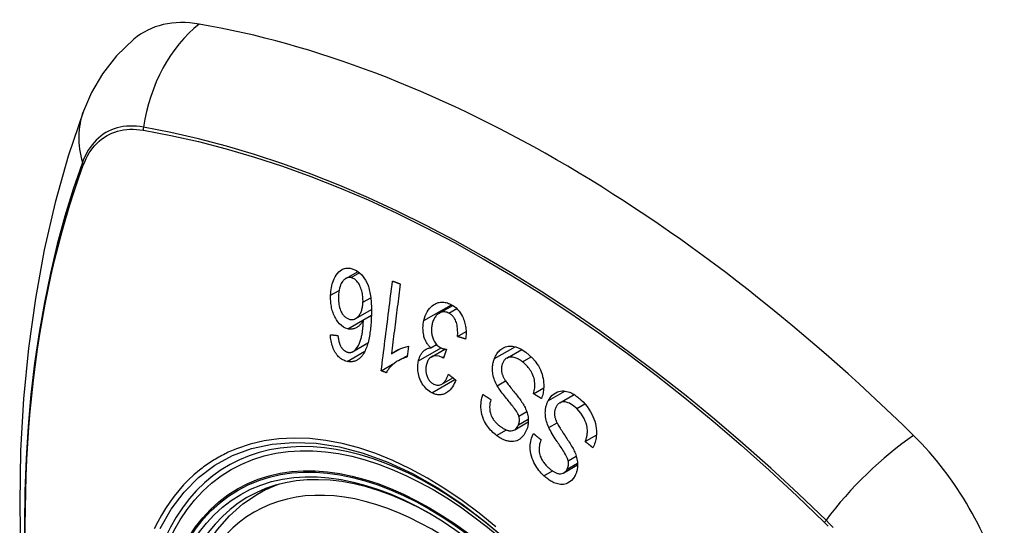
# Model space of a CAD drawing. Header units: inches. Extents: x 338.7 to 398.8, y 125.2 to 189.8.
# Tile 29 of 95: x 368.92 to 369.756, y 156.827 to 157.256. Entities that reach past the tile are written whole.
import ezdxf

# ---------------------------------------------------------------- set-up
doc = ezdxf.new("R2010")
doc.units = ezdxf.units.IN
doc.header["$MEASUREMENT"] = 0
doc.layers.add('Visible Edges(ANSI)', color=7, linetype='Continuous', lineweight=25)
doc.layers.add('Visible Tangent Edges(ANSI)', color=7, linetype='Continuous', lineweight=25)

msp = doc.modelspace()

# ---------------------------------------------------------------- linework, layer by layer
at = {"layer": 'Visible Edges(ANSI)'}
for p, q in [((369.19709, 157.03662), (369.20747, 157.0426)), ((369.20546, 157.00261), (369.21882, 157.01031)), ((369.2764, 157.0071), (369.28778, 157.01365)), ((369.21206, 157.00137), (369.21877, 157.00523)), ((369.29188, 156.98734), (369.29911, 156.9915)), ((369.20328, 156.97455), (369.2158, 156.98176)), ((369.23577, 156.9726), (369.24329, 156.97693)), ((369.25034, 156.97905), (369.24919, 156.97001)), ((369.26926, 156.97769), (369.27407, 156.98046)), ((369.26952, 156.96993), (369.2812, 156.97665)), ((369.28237, 156.97646), (369.27995, 156.96893)), ((369.33373, 156.96905), (369.34635, 156.97631)), ((369.24194, 156.967), (369.24935, 156.97127)), ((369.22714, 156.95819), (369.23871, 156.96485)), ((369.27849, 156.94692), (369.28787, 156.95233)), ((369.35636, 156.9388), (369.36495, 156.94375)), ((369.37861, 156.93101), (369.39087, 156.93807)), ((369.34034, 156.90826), (369.3519, 156.91492)), ((369.4002, 156.89815), (369.40963, 156.90358)), ((369.38219, 156.87179), (369.39374, 156.87844)), ((369.1221, 156.85355), (369.13241, 156.85949))]:
    msp.add_line(p, q, dxfattribs=at)
at = {"layer": 'Visible Edges(ANSI)', "flags": 128}
for points in [[(369.01719, 157.23959), (369.0025, 157.22547), (368.99052, 157.21012), (368.98122, 157.19427), (368.97439, 157.17848)], [(368.97439, 157.17848), (368.96155, 157.14037), (368.9505, 157.10114), (368.94121, 157.06085), (368.93365, 157.01958), (368.92781, 156.97739), (368.92366, 156.93434), (368.92119, 156.8905), (368.92037, 156.84593), (368.92119, 156.80068), (368.92361, 156.75483), (368.92763, 156.70843), (368.93323, 156.66156), (368.94038, 156.61427), (368.94906, 156.56663), (368.95925, 156.51872), (368.97092, 156.4706)], [(369.18419, 157.02229), (369.18428, 157.02396), (369.18442, 157.02561), (369.18463, 157.02724), (369.1849, 157.02884), (369.18523, 157.03041), (369.18563, 157.03193), (369.18609, 157.03341), (369.18661, 157.03485), (369.18722, 157.0363), (369.18798, 157.03784), (369.18891, 157.0394), (369.19004, 157.04092), (369.19124, 157.0422), (369.19237, 157.04316), (369.1934, 157.04385), (369.19429, 157.04433), (369.19516, 157.04471), (369.19605, 157.045), (369.19695, 157.04522), (369.19788, 157.04535), (369.19881, 157.04541), (369.19976, 157.04539), (369.20071, 157.04529), (369.20166, 157.04512)], [(369.20166, 157.04512), (369.20625, 157.04337), (369.21044, 157.03998), (369.21383, 157.03524), (369.21566, 157.03136), (369.2162, 157.02988), (369.21661, 157.02857), (369.21697, 157.02724), (369.21729, 157.02589), (369.21757, 157.02453), (369.21782, 157.02316), (369.21803, 157.02179), (369.21821, 157.02043), (369.21837, 157.01905), (369.2185, 157.01765), (369.21861, 157.01625), (369.21869, 157.01484), (369.21875, 157.01343), (369.2188, 157.01201), (369.21882, 157.0106), (369.21883, 157.00919), (369.21882, 157.00779), (369.2188, 157.00641), (369.21876, 157.00503), (369.21871, 157.00368)], [(369.20153, 157.0373), (369.20097, 157.03739), (369.20042, 157.03744), (369.19988, 157.03744), (369.19934, 157.0374), (369.19881, 157.0373), (369.19828, 157.03716), (369.19776, 157.03696), (369.19726, 157.03672), (369.19677, 157.03643), (369.1963, 157.0361), (369.19585, 157.03573), (369.19542, 157.03532), (369.195, 157.03488), (369.1946, 157.03441), (369.19422, 157.03391), (369.19376, 157.03324), (369.19325, 157.03235), (369.1927, 157.03121), (369.19217, 157.02979), (369.19172, 157.02822), (369.19137, 157.02658), (369.19111, 157.02488), (369.19094, 157.02316), (369.19084, 157.02141)], [(369.21163, 157.01641), (369.21166, 157.01761), (369.21164, 157.01882), (369.21158, 157.02002), (369.21147, 157.02123), (369.21131, 157.02244), (369.21111, 157.02366), (369.21086, 157.0249), (369.21056, 157.02612), (369.21021, 157.02732), (369.20982, 157.02847), (369.20938, 157.02958), (369.20888, 157.03064), (369.20833, 157.03166), (369.20773, 157.03262), (369.2071, 157.03347), (369.20647, 157.03421), (369.20584, 157.03486), (369.20522, 157.03541), (369.20463, 157.03587), (369.20403, 157.03627), (369.20342, 157.03662), (369.20279, 157.0369), (369.20216, 157.03713), (369.20153, 157.0373)], [(369.22714, 156.95819), (369.22754, 156.96135), (369.22793, 156.96451), (369.22833, 156.96767), (369.22873, 156.97085), (369.22912, 156.97402), (369.22952, 156.97721), (369.22992, 156.98039), (369.23032, 156.98358), (369.23072, 156.98677), (369.23112, 156.98996), (369.23152, 156.99316), (369.23192, 156.99635), (369.23232, 156.99954), (369.23272, 157.00273), (369.23312, 157.00592), (369.23352, 157.0091), (369.23392, 157.01228), (369.23432, 157.01546), (369.23472, 157.01863), (369.23511, 157.02179), (369.23551, 157.02495), (369.23591, 157.0281), (369.2363, 157.03124), (369.2367, 157.03437)], [(369.24327, 157.03198), (369.24296, 157.02952), (369.24265, 157.02706), (369.24234, 157.0246), (369.24203, 157.02213), (369.24171, 157.01966), (369.2414, 157.01719), (369.24109, 157.01471), (369.24077, 157.01224), (369.24046, 157.00976), (369.24015, 157.00728), (369.23983, 157.0048), (369.23952, 157.00232), (369.23921, 156.99983), (369.23889, 156.99735), (369.23858, 156.99487), (369.23827, 156.99239), (369.23795, 156.98991), (369.23764, 156.98743), (369.23733, 156.98495), (369.23702, 156.98248), (369.2367, 156.98), (369.23639, 156.97753), (369.23608, 156.97506), (369.23577, 156.9726)], [(369.2367, 157.03437), (369.23697, 157.03427), (369.23724, 157.03417), (369.23752, 157.03407), (369.23779, 157.03397), (369.23806, 157.03387), (369.23834, 157.03377), (369.23861, 157.03367), (369.23888, 157.03357), (369.23916, 157.03347), (369.23943, 157.03337), (369.23971, 157.03327), (369.23998, 157.03317), (369.24025, 157.03307), (369.24053, 157.03297), (369.2408, 157.03287), (369.24108, 157.03277), (369.24135, 157.03268), (369.24162, 157.03258), (369.2419, 157.03248), (369.24217, 157.03238), (369.24245, 157.03228), (369.24272, 157.03218), (369.243, 157.03208), (369.24327, 157.03198)], [(369.19881, 156.9938), (369.19691, 156.99437), (369.19506, 156.99529), (369.19329, 156.99654), (369.19164, 156.99811), (369.19019, 156.99988), (369.18904, 157.00158), (369.1882, 157.00304), (369.18764, 157.00412), (369.18716, 157.00515), (369.18671, 157.0062), (369.1863, 157.00727), (369.18593, 157.00836), (369.18559, 157.00948), (369.18529, 157.01061), (369.18503, 157.01177), (369.1848, 157.01293), (369.18461, 157.01409), (369.18446, 157.01526), (369.18434, 157.01643), (369.18425, 157.01761), (369.18419, 157.01878), (369.18417, 157.01995), (369.18417, 157.02112), (369.18419, 157.02229)], [(369.19084, 157.02141), (369.19082, 157.02005), (369.19084, 157.01869), (369.19091, 157.01732), (369.19103, 157.01595), (369.19122, 157.01459), (369.19148, 157.01325), (369.1918, 157.01193), (369.19221, 157.01064), (369.19267, 157.00942), (369.19316, 157.00836), (369.19364, 157.00745), (369.1941, 157.00669), (369.19453, 157.00605), (369.19498, 157.00545), (369.19546, 157.00489), (369.19595, 157.00437), (369.19647, 157.00389), (369.197, 157.00347), (369.19755, 157.00308), (369.19811, 157.00275), (369.19869, 157.00247), (369.19927, 157.00223), (369.19986, 157.00204), (369.20045, 157.00189)], [(369.20045, 157.00189), (369.20147, 157.00173), (369.20249, 157.00171), (369.20348, 157.00185), (369.20444, 157.00213), (369.20537, 157.00256), (369.20623, 157.00312), (369.20698, 157.00374), (369.20761, 157.00438), (369.20812, 157.00497), (369.20856, 157.00555), (369.20896, 157.00616), (369.20934, 157.0068), (369.20969, 157.00747), (369.21001, 157.00818), (369.2103, 157.00892), (369.21056, 157.00969), (369.21079, 157.01048), (369.21099, 157.01129), (369.21117, 157.01211), (369.21131, 157.01295), (369.21143, 157.0138), (369.21152, 157.01466), (369.21159, 157.01553), (369.21163, 157.01641)], [(369.26332, 157.00091), (369.26381, 157.00286), (369.26441, 157.00473), (369.26513, 157.00651), (369.26597, 157.00817), (369.26693, 157.0097), (369.26799, 157.0111), (369.26915, 157.01233), (369.27032, 157.01337), (369.27147, 157.0142), (369.27255, 157.01485), (369.27352, 157.01535), (369.27444, 157.01573), (369.27538, 157.01604), (369.27634, 157.01627), (369.27731, 157.01643), (369.27829, 157.01651), (369.27929, 157.01651), (369.28029, 157.01643), (369.28128, 157.01628), (369.28228, 157.01606), (369.28327, 157.01577), (369.28427, 157.01542), (369.28525, 157.015), (369.28623, 157.01453)], [(369.28456, 157.00712), (369.28369, 157.00752), (369.2828, 157.00784), (369.28191, 157.00806), (369.28103, 157.00819), (369.28015, 157.00821), (369.27928, 157.00814), (369.27842, 157.00795), (369.2776, 157.00768), (369.27684, 157.00734), (369.27615, 157.00695), (369.27552, 157.00653), (369.27493, 157.00608), (369.27437, 157.00558), (369.27384, 157.00503), (369.27333, 157.00445), (369.27286, 157.00381), (369.27241, 157.00313), (369.272, 157.0024), (369.27162, 157.00165), (369.27128, 157.00087), (369.27098, 157.00005), (369.27071, 156.99921), (369.27047, 156.99835), (369.27026, 156.99747)], [(369.29188, 156.98734), (369.29194, 156.98851), (369.29198, 156.98969), (369.29199, 156.99089), (369.29197, 156.99208), (369.29191, 156.99328), (369.29181, 156.99446), (369.29167, 156.99564), (369.29147, 156.99682), (369.29121, 156.99798), (369.29089, 156.99912), (369.29052, 157.00015), (369.29013, 157.00105), (369.28974, 157.00184), (369.28935, 157.00252), (369.28896, 157.00313), (369.28855, 157.00371), (369.28812, 157.00426), (369.28766, 157.00477), (369.28719, 157.00525), (369.28669, 157.00569), (369.28618, 157.0061), (369.28565, 157.00648), (369.28511, 157.00681), (369.28456, 157.00712)], [(369.28623, 157.01453), (369.28774, 157.01368), (369.28921, 157.01268), (369.29062, 157.01153), (369.29197, 157.01022), (369.29323, 157.00876), (369.29433, 157.00722), (369.29525, 157.00573), (369.29599, 157.00432), (369.29657, 157.00305), (369.29703, 157.00192), (369.29744, 157.00078), (369.29781, 156.99962), (369.29814, 156.99844), (369.29842, 156.99725), (369.29865, 156.99605), (369.29884, 156.99482), (369.29897, 156.9936), (369.29907, 156.99238), (369.29911, 156.99117), (369.29912, 156.98996), (369.29908, 156.98875), (369.299, 156.98755), (369.29889, 156.98636), (369.29874, 156.98518)], [(369.21206, 157.00137), (369.21173, 157.00077), (369.21139, 157.00019), (369.21103, 156.99962), (369.21066, 156.99908), (369.21027, 156.99855), (369.20987, 156.99804), (369.20946, 156.99756), (369.20903, 156.99709), (369.20858, 156.99665), (369.2081, 156.99622), (369.20759, 156.99581), (369.20705, 156.99542), (369.20648, 156.99506), (369.20587, 156.99473), (369.20522, 156.99442), (369.20454, 156.99416), (369.20385, 156.99393), (369.20315, 156.99376), (369.20244, 156.99364), (369.20172, 156.99357), (369.201, 156.99355), (369.20027, 156.99358), (369.19954, 156.99366), (369.19881, 156.9938)], [(369.2043, 156.97527), (369.20561, 156.97654), (369.20678, 156.97806), (369.2078, 156.97979), (369.20869, 156.98166), (369.20939, 156.9835), (369.20991, 156.98516), (369.21028, 156.98653), (369.2105, 156.98753), (369.21067, 156.98834), (369.21082, 156.98916), (369.21097, 156.99), (369.2111, 156.99085), (369.21123, 156.99172), (369.21134, 156.99259), (369.21145, 156.99347), (369.21155, 156.99435), (369.21164, 156.99524), (369.21172, 156.99613), (369.21179, 156.99702), (369.21186, 156.9979), (369.21192, 156.99878), (369.21197, 156.99965), (369.21202, 157.00051), (369.21206, 157.00137)], [(369.21871, 157.00368), (369.21864, 157.00216), (369.21856, 157.00064), (369.21846, 156.99913), (369.21835, 156.99763), (369.21822, 156.99614), (369.21808, 156.99466), (369.21792, 156.99319), (369.21774, 156.99174), (369.21754, 156.9903), (369.21732, 156.98889), (369.21708, 156.9875), (369.21682, 156.98613), (369.21654, 156.98479), (369.21624, 156.98348), (369.21592, 156.9822), (369.21557, 156.98095), (369.21519, 156.97974), (369.21479, 156.97856), (369.21436, 156.97741), (369.2139, 156.97629), (369.2134, 156.9752), (369.21287, 156.97415), (369.21229, 156.97314), (369.21168, 156.97218)], [(369.26926, 156.97769), (369.26875, 156.97817), (369.26826, 156.97866), (369.26778, 156.97918), (369.26731, 156.97973), (369.26686, 156.98029), (369.26642, 156.98089), (369.26601, 156.9815), (369.26561, 156.98214), (369.26523, 156.98281), (369.26488, 156.98349), (369.26455, 156.98419), (369.26424, 156.98491), (369.26396, 156.98565), (369.26369, 156.98644), (369.26341, 156.98741), (369.26313, 156.98856), (369.26288, 156.98989), (369.26268, 156.99138), (369.26257, 156.993), (369.26256, 156.99463), (369.26263, 156.99623), (369.26279, 156.99782), (369.26302, 156.99938), (369.26332, 157.00091)], [(369.27026, 156.99747), (369.27009, 156.99663), (369.26995, 156.99578), (369.26984, 156.99492), (369.26976, 156.99405), (369.26972, 156.99318), (369.26972, 156.99229), (369.26975, 156.9914), (369.26983, 156.9905), (369.26994, 156.98962), (369.27009, 156.98874), (369.27029, 156.98788), (369.27052, 156.98702), (369.27079, 156.98617), (369.2711, 156.98531), (369.27149, 156.98441), (369.27194, 156.98349), (369.27247, 156.98256), (369.27307, 156.98167), (369.27372, 156.98085), (369.27442, 156.98009), (369.27516, 156.97941), (369.27593, 156.97881), (369.27673, 156.97828), (369.27755, 156.97782)], [(369.19812, 156.96623), (369.19719, 156.96647), (369.19626, 156.96678), (369.19533, 156.96715), (369.19442, 156.9676), (369.19353, 156.96812), (369.19265, 156.96872), (369.1918, 156.9694), (369.19099, 156.97015), (369.19021, 156.97098), (369.18947, 156.97187), (369.18877, 156.97283), (369.18811, 156.97386), (369.18749, 156.97494), (369.18693, 156.97607), (369.18641, 156.97724), (369.18595, 156.97845), (369.18553, 156.9797), (369.18517, 156.98098), (369.18486, 156.98227), (369.1846, 156.98357), (369.18439, 156.98489), (369.18422, 156.98621), (369.18409, 156.98754), (369.184, 156.98887)], [(369.184, 156.98887), (369.18427, 156.98884), (369.18453, 156.98882), (369.1848, 156.98879), (369.18506, 156.98876), (369.18533, 156.98873), (369.18559, 156.9887), (369.18586, 156.98867), (369.18612, 156.98864), (369.18639, 156.98861), (369.18665, 156.98859), (369.18692, 156.98856), (369.18718, 156.98853), (369.18745, 156.9885), (369.18771, 156.98847), (369.18798, 156.98844), (369.18824, 156.98841), (369.18851, 156.98839), (369.18877, 156.98836), (369.18904, 156.98833), (369.1893, 156.9883), (369.18957, 156.98827), (369.18984, 156.98825), (369.1901, 156.98822), (369.19037, 156.98819)], [(369.19037, 156.98819), (369.19041, 156.98782), (369.19046, 156.98745), (369.19051, 156.98707), (369.19056, 156.98669), (369.19062, 156.98631), (369.19068, 156.98593), (369.19074, 156.98555), (369.19081, 156.98517), (369.19088, 156.98479), (369.19095, 156.98441), (369.19103, 156.98403), (369.19111, 156.98366), (369.1912, 156.98328), (369.19129, 156.98292), (369.19138, 156.98255), (369.19148, 156.9822), (369.19159, 156.98184), (369.1917, 156.98149), (369.19181, 156.98113), (369.19194, 156.98078), (369.19207, 156.98044), (369.19221, 156.9801), (369.19235, 156.97977), (369.1925, 156.97945)], [(369.29874, 156.98518), (369.29845, 156.98527), (369.29817, 156.98536), (369.29788, 156.98544), (369.29759, 156.98553), (369.29731, 156.98562), (369.29702, 156.98571), (369.29674, 156.9858), (369.29645, 156.98589), (369.29616, 156.98598), (369.29588, 156.98607), (369.29559, 156.98616), (369.29531, 156.98625), (369.29502, 156.98634), (369.29473, 156.98644), (369.29445, 156.98653), (369.29416, 156.98662), (369.29388, 156.98671), (369.29359, 156.9868), (369.29331, 156.98689), (369.29302, 156.98698), (369.29274, 156.98707), (369.29245, 156.98716), (369.29217, 156.98725), (369.29188, 156.98734)], [(369.1925, 156.97945), (369.1927, 156.97909), (369.19291, 156.97873), (369.19312, 156.97839), (369.19333, 156.97805), (369.19356, 156.97772), (369.19379, 156.9774), (369.19403, 156.9771), (369.19427, 156.9768), (369.19452, 156.97652), (369.19477, 156.97625), (369.19503, 156.976), (369.1953, 156.97575), (369.19557, 156.97553), (369.19584, 156.97531), (369.19612, 156.97511), (369.19641, 156.97492), (369.1967, 156.97475), (369.19699, 156.97459), (369.19729, 156.97444), (369.19759, 156.97431), (369.19789, 156.97419), (369.1982, 156.97409), (369.1985, 156.974), (369.19881, 156.97393)], [(369.19881, 156.97393), (369.19905, 156.97388), (369.19929, 156.97384), (369.19954, 156.9738), (369.19978, 156.97378), (369.20002, 156.97376), (369.20026, 156.97376), (369.20051, 156.97376), (369.20075, 156.97377), (369.20099, 156.97379), (369.20122, 156.97382), (369.20146, 156.97387), (369.2017, 156.97392), (369.20193, 156.97398), (369.20216, 156.97405), (369.20239, 156.97413), (369.20261, 156.97422), (369.20283, 156.97432), (369.20305, 156.97443), (369.20326, 156.97455), (369.20348, 156.97467), (369.20369, 156.97481), (369.20389, 156.97496), (369.2041, 156.97511), (369.2043, 156.97527)], [(369.23577, 156.9726), (369.23617, 156.97293), (369.23659, 156.97325), (369.23701, 156.97356), (369.23743, 156.97386), (369.23787, 156.97415), (369.23831, 156.97443), (369.23875, 156.9747), (369.2392, 156.97496), (369.23965, 156.97521), (369.2401, 156.97545), (369.24055, 156.97569), (369.24101, 156.97591), (369.24146, 156.97613), (369.24191, 156.97634), (369.24243, 156.97657), (369.24305, 156.97684), (369.24377, 156.97713), (369.24456, 156.97744), (369.24542, 156.97776), (369.24634, 156.97807), (369.24731, 156.97836), (369.2483, 156.97863), (369.24932, 156.97886), (369.25034, 156.97905)], [(369.25872, 156.96665), (369.25888, 156.96732), (369.25905, 156.96798), (369.25925, 156.96862), (369.25946, 156.96925), (369.25969, 156.96987), (369.25995, 156.97047), (369.26022, 156.97105), (369.26051, 156.97161), (369.26082, 156.97215), (369.26115, 156.97267), (369.2615, 156.97319), (369.26189, 156.9737), (369.26232, 156.97422), (369.2628, 156.97472), (369.26332, 156.97521), (369.26388, 156.97567), (369.26449, 156.9761), (369.26513, 156.97647), (369.26579, 156.9768), (369.26646, 156.97707), (369.26714, 156.97729), (369.26784, 156.97747), (369.26855, 156.9776), (369.26926, 156.97769)], [(369.27755, 156.97782), (369.27774, 156.97772), (369.27793, 156.97763), (369.27812, 156.97755), (369.27832, 156.97747), (369.27851, 156.97739), (369.27871, 156.97732), (369.2789, 156.97724), (369.2791, 156.97718), (369.2793, 156.97711), (369.27951, 156.97705), (369.27971, 156.97699), (369.27992, 156.97694), (369.28012, 156.97689), (369.28033, 156.97684), (369.28054, 156.97679), (369.28074, 156.97674), (369.28095, 156.9767), (369.28115, 156.97666), (369.28136, 156.97662), (369.28156, 156.97659), (369.28177, 156.97655), (369.28197, 156.97652), (369.28217, 156.97649), (369.28237, 156.97646)], [(369.32314, 156.9686), (369.32357, 156.96964), (369.32404, 156.97065), (369.32457, 156.9716), (369.32513, 156.97252), (369.32574, 156.97338), (369.32639, 156.97419), (369.32707, 156.97494), (369.32779, 156.97564), (369.32856, 156.97629), (369.32941, 156.97692), (369.33033, 156.97751), (369.33134, 156.97803), (369.33243, 156.97848), (369.33358, 156.97882), (369.33476, 156.97905), (369.33595, 156.97916), (369.33715, 156.97917), (369.33837, 156.97908), (369.3397, 156.97888), (369.34135, 156.97848), (369.34331, 156.97781), (369.34549, 156.97679), (369.34764, 156.97552), (369.34972, 156.97404)], [(369.34972, 156.97404), (369.35269, 156.97158), (369.35545, 156.96892), (369.35764, 156.96643), (369.35927, 156.96423), (369.36045, 156.96239), (369.36137, 156.96073), (369.3622, 156.959), (369.36293, 156.95722), (369.36356, 156.95538), (369.36407, 156.95349), (369.36446, 156.95165), (369.36473, 156.9499), (369.3649, 156.94825), (369.36498, 156.94673), (369.365, 156.94535), (369.36497, 156.94408), (369.36489, 156.94284), (369.36477, 156.94161), (369.3646, 156.9404), (369.36439, 156.93921), (369.36414, 156.93804), (369.36384, 156.93689), (369.36351, 156.93575), (369.36314, 156.93463)], [(369.21168, 156.97218), (369.21126, 156.97158), (369.21081, 156.97099), (369.21036, 156.97043), (369.20988, 156.9699), (369.2094, 156.96939), (369.20889, 156.96891), (369.20837, 156.96847), (369.20784, 156.96806), (369.20729, 156.96768), (369.20674, 156.96734), (369.20617, 156.96703), (369.20559, 156.96676), (369.205, 156.96653), (369.2044, 156.96633), (369.20379, 156.96616), (369.20317, 156.96604), (369.20255, 156.96595), (369.20193, 156.96589), (369.2013, 156.96587), (369.20067, 156.96588), (369.20003, 156.96593), (369.19939, 156.966), (369.19876, 156.9661), (369.19812, 156.96623)], [(369.24919, 156.97001), (369.24793, 156.96964), (369.24674, 156.96923), (369.2456, 156.9688), (369.24452, 156.96833), (369.24349, 156.96784), (369.24251, 156.96733), (369.24159, 156.96681), (369.24072, 156.96627), (369.23989, 156.96572), (369.23911, 156.96516), (369.23838, 156.96461), (369.23769, 156.96405), (369.23704, 156.9635), (369.23643, 156.96295), (369.23586, 156.96242), (369.2353, 156.96187), (369.23475, 156.96129), (369.23421, 156.9607), (369.23368, 156.96008), (369.23317, 156.95944), (369.23268, 156.95877), (369.23221, 156.95808), (369.23176, 156.95736), (369.23134, 156.95662)], [(369.27007, 156.93955), (369.26892, 156.9402), (369.26779, 156.94095), (369.2667, 156.94178), (369.26566, 156.94272), (369.26465, 156.94374), (369.2637, 156.94486), (369.2628, 156.94605), (369.26197, 156.9473), (369.26121, 156.94862), (369.26052, 156.95), (369.25992, 156.95144), (369.25941, 156.9529), (369.259, 156.95433), (369.2587, 156.95569), (369.25847, 156.95698), (369.25832, 156.95818), (369.25822, 156.95929), (369.25816, 156.96038), (369.25815, 156.96145), (369.25818, 156.96251), (369.25825, 156.96356), (369.25837, 156.9646), (369.25852, 156.96563), (369.25872, 156.96665)], [(369.27891, 156.96959), (369.27621, 156.97063), (369.2735, 156.97093), (369.27097, 156.97053), (369.26945, 156.96988), (369.26898, 156.96957), (369.26869, 156.96935), (369.26842, 156.96912), (369.26815, 156.96886), (369.2679, 156.96859), (369.26766, 156.96831), (369.26743, 156.968), (369.2672, 156.96768), (369.26699, 156.96735), (369.26679, 156.96699), (369.2666, 156.96663), (369.26642, 156.96626), (369.26626, 156.96588), (369.2661, 156.96548), (369.26596, 156.96508), (369.26582, 156.96467), (369.26569, 156.96426), (369.26558, 156.96383), (369.26547, 156.96341), (369.26537, 156.96297)], [(369.27995, 156.96893), (369.27991, 156.96896), (369.27986, 156.96899), (369.27982, 156.96902), (369.27978, 156.96905), (369.27973, 156.96908), (369.27969, 156.96911), (369.27965, 156.96914), (369.2796, 156.96917), (369.27956, 156.9692), (369.27952, 156.96923), (369.27947, 156.96926), (369.27943, 156.96928), (369.27938, 156.96931), (369.27934, 156.96934), (369.2793, 156.96937), (369.27926, 156.96939), (369.27921, 156.96942), (369.27917, 156.96944), (369.27913, 156.96947), (369.27909, 156.96949), (369.27904, 156.96952), (369.279, 156.96954), (369.27896, 156.96957), (369.27891, 156.96959)], [(369.32551, 156.9455), (369.3249, 156.94665), (369.32432, 156.94783), (369.32378, 156.94904), (369.32329, 156.95027), (369.32284, 156.95153), (369.32245, 156.95281), (369.32213, 156.95411), (369.32187, 156.95539), (369.32169, 156.95658), (369.32157, 156.9577), (369.32151, 156.95873), (369.32149, 156.95968), (369.3215, 156.96055), (369.32154, 156.96134), (369.3216, 156.96211), (369.32169, 156.96287), (369.32179, 156.96362), (369.32192, 156.96437), (369.32208, 156.9651), (369.32225, 156.96582), (369.32244, 156.96653), (369.32266, 156.96723), (369.32289, 156.96792), (369.32314, 156.9686)], [(369.347, 156.96588), (369.34614, 156.96651), (369.34527, 156.96711), (369.34439, 156.96766), (369.34349, 156.96816), (369.34258, 156.96861), (369.34166, 156.96901), (369.34073, 156.96934), (369.3398, 156.9696), (369.33888, 156.96979), (369.33795, 156.96991), (369.33703, 156.96993), (369.33611, 156.96986), (369.33522, 156.96967), (369.33437, 156.96937), (369.33362, 156.96899), (369.33296, 156.96855), (369.3324, 156.96808), (369.33194, 156.96763), (369.33152, 156.96716), (369.33114, 156.96666), (369.33079, 156.96612), (369.33047, 156.96555), (369.33017, 156.96495), (369.32991, 156.96431)], [(369.35636, 156.9388), (369.35667, 156.94003), (369.35693, 156.94128), (369.35716, 156.94257), (369.35732, 156.94387), (369.35743, 156.94519), (369.35746, 156.94652), (369.35742, 156.94785), (369.3573, 156.94918), (369.35708, 156.9505), (369.35676, 156.95186), (369.35632, 156.95323), (369.35581, 156.95456), (369.35523, 156.95582), (369.35462, 156.95702), (369.35397, 156.95814), (369.3533, 156.95917), (369.35261, 156.96016), (369.35189, 156.9611), (369.35114, 156.962), (369.35036, 156.96286), (369.34955, 156.96368), (369.34872, 156.96445), (369.34787, 156.96519), (369.347, 156.96588)], [(369.23134, 156.95662), (369.23116, 156.95668), (369.23099, 156.95675), (369.23081, 156.95682), (369.23064, 156.95688), (369.23046, 156.95695), (369.23029, 156.95701), (369.23011, 156.95708), (369.22994, 156.95714), (369.22976, 156.95721), (369.22959, 156.95727), (369.22941, 156.95734), (369.22924, 156.9574), (369.22907, 156.95747), (369.22889, 156.95754), (369.22872, 156.9576), (369.22854, 156.95767), (369.22837, 156.95773), (369.22819, 156.9578), (369.22802, 156.95786), (369.22784, 156.95793), (369.22767, 156.958), (369.22749, 156.95806), (369.22732, 156.95813), (369.22714, 156.95819)], [(369.26537, 156.96297), (369.26522, 156.96221), (369.2651, 156.96144), (369.26501, 156.96066), (369.26496, 156.95986), (369.26495, 156.95906), (369.26497, 156.95826), (369.26504, 156.95746), (369.26515, 156.95666), (369.26529, 156.95587), (369.26548, 156.95508), (369.26571, 156.95429), (369.26598, 156.95352), (369.26629, 156.95277), (369.26663, 156.95205), (369.26701, 156.95136), (369.26741, 156.95072), (369.26785, 156.95011), (369.26832, 156.94953), (369.26881, 156.949), (369.26933, 156.94852), (369.26986, 156.94808), (369.27042, 156.94767), (369.27099, 156.94732), (369.27156, 156.947)], [(369.32991, 156.96431), (369.32968, 156.96367), (369.32949, 156.96302), (369.32932, 156.96234), (369.32919, 156.96164), (369.3291, 156.96093), (369.32905, 156.96021), (369.32904, 156.95948), (369.32906, 156.95878), (369.32912, 156.95811), (369.32921, 156.95748), (369.32932, 156.95688), (369.32945, 156.95631), (369.3296, 156.95576), (369.32978, 156.95522), (369.32997, 156.95469), (369.33018, 156.95416), (369.3304, 156.95363), (369.33064, 156.95312), (369.33089, 156.95261), (369.33115, 156.95211), (369.33142, 156.95162), (369.3317, 156.95114), (369.33199, 156.95067), (369.33228, 156.95021)], [(369.29037, 156.95034), (369.28976, 156.94882), (369.28908, 156.94735), (369.28834, 156.94595), (369.28753, 156.94462), (369.28666, 156.94337), (369.28571, 156.94222), (369.28473, 156.94121), (369.28376, 156.94038), (369.28284, 156.93972), (369.28196, 156.93919), (369.28114, 156.93878), (369.28033, 156.93845), (369.27951, 156.93819), (369.27867, 156.93799), (369.27782, 156.93787), (369.27696, 156.9378), (369.27609, 156.93781), (369.27522, 156.93788), (369.27435, 156.93802), (369.27349, 156.93821), (369.27263, 156.93847), (369.27177, 156.93878), (369.27091, 156.93914), (369.27007, 156.93955)], [(369.27156, 156.947), (369.2725, 156.94657), (369.27346, 156.94625), (369.27441, 156.94607), (369.27536, 156.94602), (369.27631, 156.94611), (369.27717, 156.94633), (369.2779, 156.94662), (369.27851, 156.94694), (369.279, 156.94725), (369.27946, 156.94759), (369.27991, 156.94798), (369.28033, 156.9484), (369.28074, 156.94885), (369.28113, 156.94934), (369.2815, 156.94985), (369.28185, 156.95039), (369.28219, 156.95095), (369.28251, 156.95153), (369.28282, 156.95213), (369.28311, 156.95274), (369.28339, 156.95337), (369.28365, 156.95401), (369.28389, 156.95465), (369.28413, 156.9553)], [(369.28413, 156.9553), (369.28439, 156.95509), (369.28465, 156.95489), (369.28491, 156.95468), (369.28517, 156.95447), (369.28543, 156.95427), (369.28569, 156.95406), (369.28595, 156.95385), (369.28621, 156.95365), (369.28647, 156.95344), (369.28673, 156.95323), (369.28699, 156.95303), (369.28725, 156.95282), (369.28751, 156.95261), (369.28777, 156.95241), (369.28803, 156.9522), (369.28829, 156.95199), (369.28855, 156.95179), (369.28881, 156.95158), (369.28907, 156.95137), (369.28933, 156.95117), (369.28959, 156.95096), (369.28985, 156.95076), (369.29011, 156.95055), (369.29037, 156.95034)], [(369.33228, 156.95021), (369.33267, 156.94961), (369.33314, 156.94894), (369.33367, 156.9482), (369.33425, 156.94742), (369.33489, 156.94659), (369.33558, 156.94571), (369.3363, 156.9448), (369.33705, 156.94385), (369.33783, 156.94288), (369.33863, 156.94189), (369.33943, 156.94088), (369.34025, 156.93987), (369.34106, 156.93886), (369.34186, 156.93784), (369.34265, 156.93684), (369.34342, 156.93584), (369.34415, 156.93487), (369.34487, 156.93392), (369.34557, 156.93294), (369.34627, 156.93194), (369.34694, 156.93095), (369.34756, 156.92996), (369.34814, 156.92899), (369.34864, 156.92806)], [(369.34387, 156.91983), (369.34354, 156.92073), (369.34307, 156.92171), (369.3425, 156.92276), (369.34182, 156.92387), (369.34107, 156.92499), (369.34028, 156.92611), (369.33948, 156.9272), (369.3387, 156.92823), (369.33793, 156.9292), (369.33717, 156.93015), (369.33642, 156.93107), (369.33567, 156.93198), (369.3349, 156.9329), (369.33412, 156.93384), (369.33332, 156.9348), (369.3325, 156.93581), (369.33164, 156.93688), (369.33075, 156.93801), (369.32981, 156.93923), (369.32886, 156.9405), (369.32792, 156.94179), (369.32703, 156.94308), (369.32621, 156.94432), (369.32551, 156.9455)], [(369.36893, 156.93301), (369.37034, 156.93525), (369.37199, 156.93718), (369.37375, 156.93865), (369.37536, 156.93965), (369.37668, 156.94026), (369.37793, 156.94068), (369.37921, 156.94096), (369.38053, 156.94111), (369.38186, 156.94111), (369.38318, 156.94099), (369.38443, 156.94076), (369.38563, 156.94045), (369.38674, 156.94008), (369.38777, 156.93968), (369.38871, 156.93925), (369.38963, 156.93878), (369.39054, 156.93827), (369.39144, 156.93771), (369.39233, 156.93711), (369.3932, 156.93647), (369.39406, 156.9358), (369.3949, 156.93509), (369.39573, 156.93434), (369.39654, 156.93357)], [(369.32505, 156.9033), (369.32399, 156.90413), (369.32295, 156.905), (369.32193, 156.90592), (369.32094, 156.90688), (369.31997, 156.90789), (369.31904, 156.90895), (369.31814, 156.91005), (369.31728, 156.91121), (369.31647, 156.91241), (369.31567, 156.91371), (369.31484, 156.91522), (369.31403, 156.91697), (369.31327, 156.91894), (369.31262, 156.92112), (369.31216, 156.92327), (369.31189, 156.92531), (369.31176, 156.9272), (369.31174, 156.92893), (369.31182, 156.93056), (369.31198, 156.93215), (369.31222, 156.93371), (369.31254, 156.93523), (369.31294, 156.93672), (369.31341, 156.93818)], [(369.31341, 156.93818), (369.31369, 156.938), (369.31396, 156.93782), (369.31424, 156.93764), (369.31452, 156.93745), (369.3148, 156.93727), (369.31508, 156.93709), (369.31536, 156.93691), (369.31564, 156.93673), (369.31592, 156.93655), (369.3162, 156.93637), (369.31648, 156.93619), (369.31676, 156.936), (369.31704, 156.93582), (369.31732, 156.93564), (369.3176, 156.93546), (369.31788, 156.93528), (369.31816, 156.9351), (369.31844, 156.93492), (369.31872, 156.93474), (369.319, 156.93455), (369.31928, 156.93437), (369.31956, 156.93419), (369.31984, 156.93401), (369.32012, 156.93383)], [(369.32012, 156.93383), (369.31971, 156.93226), (369.3194, 156.93065), (369.31919, 156.92899), (369.31911, 156.92731), (369.31916, 156.92561), (369.31937, 156.92391), (369.31971, 156.92235), (369.32011, 156.92106), (369.32049, 156.92007), (369.32084, 156.91932), (369.32121, 156.9186), (369.3216, 156.91791), (369.32203, 156.91724), (369.32247, 156.9166), (369.32294, 156.91597), (369.32343, 156.91538), (369.32393, 156.9148), (369.32445, 156.91424), (369.32498, 156.91371), (369.32552, 156.91319), (369.32607, 156.9127), (369.32663, 156.91222), (369.3272, 156.91176), (369.32777, 156.91132)], [(369.36314, 156.93463), (369.36286, 156.93481), (369.36257, 156.93498), (369.36229, 156.93515), (369.36201, 156.93533), (369.36173, 156.9355), (369.36144, 156.93567), (369.36116, 156.93585), (369.36088, 156.93602), (369.36059, 156.93619), (369.36031, 156.93637), (369.36003, 156.93654), (369.35975, 156.93671), (369.35946, 156.93689), (369.35918, 156.93706), (369.3589, 156.93723), (369.35862, 156.93741), (369.35833, 156.93758), (369.35805, 156.93776), (369.35777, 156.93793), (369.35749, 156.9381), (369.3572, 156.93828), (369.35692, 156.93845), (369.35664, 156.93862), (369.35636, 156.9388)], [(369.36929, 156.91009), (369.36876, 156.91132), (369.36828, 156.91256), (369.36784, 156.91383), (369.36744, 156.91511), (369.3671, 156.91641), (369.36682, 156.91773), (369.3666, 156.91905), (369.36645, 156.92033), (369.36637, 156.92151), (369.36635, 156.92262), (369.36637, 156.92363), (369.36644, 156.92456), (369.36653, 156.9254), (369.36664, 156.92617), (369.36677, 156.92692), (369.36692, 156.92765), (369.3671, 156.92837), (369.3673, 156.92907), (369.36752, 156.92976), (369.36777, 156.93044), (369.36803, 156.9311), (369.36831, 156.93175), (369.36861, 156.93239), (369.36893, 156.93301)], [(369.39304, 156.92612), (369.39185, 156.92722), (369.39063, 156.92825), (369.38936, 156.92918), (369.38806, 156.93), (369.38683, 156.93066), (369.38573, 156.93114), (369.38479, 156.93147), (369.38396, 156.9317), (369.38315, 156.93185), (369.38234, 156.93192), (369.38153, 156.93192), (369.38074, 156.93182), (369.37998, 156.93162), (369.37929, 156.93136), (369.37869, 156.93106), (369.37817, 156.93074), (369.37775, 156.93043), (369.37737, 156.93011), (369.377, 156.92976), (369.37666, 156.92939), (369.37633, 156.92899), (369.37602, 156.92856), (369.37573, 156.92811), (369.37546, 156.92763)], [(369.39654, 156.93357), (369.39833, 156.93176), (369.40007, 156.92984), (369.40174, 156.92782), (369.40331, 156.92569), (369.4047, 156.92355), (369.40584, 156.92152), (369.40679, 156.91958), (369.40761, 156.91761), (369.4083, 156.91559), (369.40886, 156.91352), (369.40929, 156.91141), (369.40956, 156.90939), (369.4097, 156.9075), (369.40972, 156.90574), (369.40967, 156.90413), (369.40955, 156.9027), (369.40938, 156.90137), (369.40915, 156.90008), (369.40887, 156.89881), (369.40855, 156.89757), (369.40817, 156.89637), (369.40774, 156.89519), (369.40727, 156.89404), (369.40675, 156.89292)], [(369.34864, 156.92806), (369.34917, 156.92701), (369.34966, 156.92593), (369.35012, 156.92483), (369.35053, 156.92371), (369.3509, 156.92257), (369.35122, 156.92141), (369.35148, 156.92024), (369.35167, 156.91913), (369.3518, 156.91809), (369.35187, 156.91715), (369.35191, 156.91628), (369.35191, 156.9155), (369.35189, 156.91481), (369.35186, 156.91415), (369.3518, 156.9135), (369.35173, 156.91285), (369.35164, 156.91222), (369.35153, 156.91159), (369.3514, 156.91098), (369.35125, 156.91037), (369.35109, 156.90977), (369.35091, 156.90917), (369.35072, 156.90859), (369.35051, 156.90801)], [(369.37546, 156.92763), (369.37516, 156.92702), (369.37489, 156.92638), (369.37465, 156.92571), (369.37446, 156.92502), (369.3743, 156.92431), (369.37419, 156.92358), (369.37412, 156.92284), (369.3741, 156.92213), (369.37411, 156.92147), (369.37415, 156.92083), (369.37423, 156.92024), (369.37432, 156.91967), (369.37443, 156.91914), (369.37456, 156.9186), (369.37471, 156.91807), (369.37488, 156.91754), (369.37506, 156.91701), (369.37525, 156.91648), (369.37546, 156.91596), (369.37567, 156.91545), (369.3759, 156.91495), (369.37614, 156.91445), (369.37638, 156.91396), (369.37662, 156.91348)], [(369.4002, 156.89815), (369.40044, 156.8988), (369.40067, 156.89946), (369.40089, 156.90012), (369.4011, 156.9008), (369.40129, 156.90148), (369.40146, 156.90217), (369.40162, 156.90288), (369.40175, 156.90359), (369.40187, 156.90431), (369.40196, 156.90503), (369.40202, 156.90577), (369.40207, 156.90651), (369.40208, 156.90726), (369.40206, 156.90809), (369.40199, 156.90916), (369.4018, 156.91044), (369.40148, 156.91194), (369.40098, 156.91366), (369.40025, 156.91561), (369.39926, 156.91775), (369.39798, 156.92001), (369.39647, 156.92223), (369.39482, 156.92426), (369.39304, 156.92612)], [(369.34362, 156.91235), (369.34372, 156.91263), (369.34382, 156.91291), (369.34391, 156.9132), (369.34399, 156.9135), (369.34407, 156.91379), (369.34413, 156.9141), (369.34419, 156.9144), (369.34425, 156.91471), (369.34429, 156.91502), (369.34432, 156.91534), (369.34435, 156.91566), (369.34437, 156.91598), (369.34437, 156.9163), (369.34437, 156.91662), (369.34436, 156.91695), (369.34434, 156.91727), (369.34431, 156.91759), (369.34427, 156.91792), (369.34423, 156.91824), (369.34417, 156.91856), (369.34411, 156.91888), (369.34404, 156.9192), (369.34396, 156.91951), (369.34387, 156.91983)], [(369.35051, 156.90801), (369.34806, 156.90349), (369.34473, 156.90026), (369.34208, 156.89887), (369.34072, 156.89846), (369.33946, 156.89825), (369.33828, 156.89818), (369.3372, 156.8982), (369.33625, 156.89829), (369.33545, 156.89842), (369.33473, 156.89857), (369.33401, 156.89874), (369.3333, 156.89894), (369.33259, 156.89917), (369.33188, 156.89942), (369.33117, 156.89971), (369.33047, 156.90001), (369.32977, 156.90035), (369.32908, 156.9007), (369.32839, 156.90108), (369.32771, 156.90149), (369.32704, 156.90191), (369.32637, 156.90235), (369.32571, 156.90282), (369.32505, 156.9033)], [(369.32777, 156.91132), (369.32823, 156.91098), (369.32869, 156.91064), (369.32915, 156.91032), (369.32962, 156.91001), (369.33009, 156.9097), (369.33057, 156.90941), (369.33105, 156.90913), (369.33153, 156.90887), (369.33202, 156.90861), (369.33252, 156.90838), (369.33301, 156.90816), (369.33352, 156.90796), (369.33402, 156.90778), (369.33452, 156.90763), (369.33503, 156.9075), (369.33553, 156.9074), (369.33604, 156.90733), (369.33657, 156.9073), (369.3375, 156.90734), (369.33886, 156.90762), (369.34035, 156.90827), (369.34169, 156.90928), (369.34279, 156.91067), (369.34362, 156.91235)], [(369.38579, 156.88193), (369.38554, 156.88285), (369.38516, 156.88386), (369.38467, 156.88497), (369.38409, 156.88614), (369.38343, 156.88735), (369.38272, 156.88857), (369.382, 156.88978), (369.38127, 156.89094), (369.38057, 156.89204), (369.37987, 156.8931), (369.37917, 156.89414), (369.37847, 156.89516), (369.37777, 156.8962), (369.37706, 156.89724), (369.37632, 156.89832), (369.37557, 156.89945), (369.37479, 156.90063), (369.37398, 156.90188), (369.37314, 156.90322), (369.37228, 156.90461), (369.37143, 156.90604), (369.37063, 156.90745), (369.3699, 156.90882), (369.36929, 156.91009)], [(369.37662, 156.91348), (369.37697, 156.91283), (369.37738, 156.91209), (369.37786, 156.91129), (369.37839, 156.91043), (369.37896, 156.90951), (369.37958, 156.90854), (369.38024, 156.90752), (369.38092, 156.90648), (369.38163, 156.9054), (369.38235, 156.9043), (369.38309, 156.90318), (369.38383, 156.90205), (369.38457, 156.90092), (369.3853, 156.89979), (369.38602, 156.89867), (369.38672, 156.89757), (369.38739, 156.89649), (369.38804, 156.89544), (369.38867, 156.89436), (369.3893, 156.89328), (369.38989, 156.89219), (369.39045, 156.89112), (369.39095, 156.89008), (369.39138, 156.88908)], [(369.36512, 156.86916), (369.36403, 156.87022), (369.36296, 156.87133), (369.36193, 156.87248), (369.36094, 156.87368), (369.35998, 156.87493), (369.35907, 156.87622), (369.35821, 156.87756), (369.3574, 156.87896), (369.35664, 156.88041), (369.3559, 156.88201), (369.35521, 156.88376), (369.35459, 156.88568), (369.35409, 156.88775), (369.35374, 156.88986), (369.35357, 156.89184), (369.35354, 156.89368), (369.35362, 156.89538), (369.35378, 156.89691), (369.35401, 156.89838), (369.35432, 156.89981), (369.3547, 156.90119), (369.35515, 156.90254), (369.35567, 156.90384), (369.35625, 156.9051)], [(369.35625, 156.9051), (369.35652, 156.90488), (369.35678, 156.90465), (369.35705, 156.90442), (369.35732, 156.9042), (369.35759, 156.90397), (369.35786, 156.90375), (369.35813, 156.90352), (369.3584, 156.9033), (369.35867, 156.90307), (369.35894, 156.90284), (369.35921, 156.90262), (369.35948, 156.90239), (369.35975, 156.90217), (369.36002, 156.90194), (369.36029, 156.90172), (369.36057, 156.90149), (369.36084, 156.90126), (369.36111, 156.90104), (369.36138, 156.90081), (369.36165, 156.90059), (369.36192, 156.90036), (369.36219, 156.90014), (369.36246, 156.89991), (369.36273, 156.89969)], [(369.36273, 156.89969), (369.36228, 156.89852), (369.36189, 156.89732), (369.36155, 156.89608), (369.36129, 156.8948), (369.36112, 156.89349), (369.36103, 156.89216), (369.36105, 156.89081), (369.36117, 156.88945), (369.36139, 156.88813), (369.36169, 156.88693), (369.36203, 156.88586), (369.3624, 156.88493), (369.36278, 156.8841), (369.36319, 156.88329), (369.36364, 156.8825), (369.36411, 156.88174), (369.36461, 156.88101), (369.36513, 156.88029), (369.36568, 156.8796), (369.36623, 156.87894), (369.3668, 156.87829), (369.36739, 156.87767), (369.36798, 156.87706), (369.36859, 156.87647)], [(369.40675, 156.89292), (369.40647, 156.89314), (369.4062, 156.89336), (369.40593, 156.89358), (369.40565, 156.89379), (369.40538, 156.89401), (369.40511, 156.89423), (369.40483, 156.89445), (369.40456, 156.89467), (369.40429, 156.89488), (369.40401, 156.8951), (369.40374, 156.89532), (369.40347, 156.89554), (369.4032, 156.89575), (369.40292, 156.89597), (369.40265, 156.89619), (369.40238, 156.89641), (369.4021, 156.89663), (369.40183, 156.89684), (369.40156, 156.89706), (369.40129, 156.89728), (369.40101, 156.8975), (369.40074, 156.89772), (369.40047, 156.89794), (369.4002, 156.89815)], [(369.38489, 156.87472), (369.38502, 156.87497), (369.38514, 156.87523), (369.38526, 156.8755), (369.38537, 156.87577), (369.38548, 156.87605), (369.38557, 156.87633), (369.38566, 156.87662), (369.38574, 156.87691), (369.38581, 156.8772), (369.38587, 156.8775), (369.38593, 156.87781), (369.38597, 156.87811), (369.38601, 156.87843), (369.38603, 156.87874), (369.38605, 156.87906), (369.38606, 156.87937), (369.38606, 156.87969), (369.38604, 156.88001), (369.38602, 156.88033), (369.38599, 156.88065), (369.38596, 156.88097), (369.38591, 156.88129), (369.38586, 156.88161), (369.38579, 156.88193)], [(369.39138, 156.88908), (369.39183, 156.88797), (369.39224, 156.88684), (369.39261, 156.8857), (369.39294, 156.88454), (369.39321, 156.88338), (369.39343, 156.8822), (369.3936, 156.88102), (369.3937, 156.87992), (369.39374, 156.8789), (369.39374, 156.87797), (369.3937, 156.87713), (369.39364, 156.87637), (369.39356, 156.8757), (369.39347, 156.87506), (369.39336, 156.87444), (369.39323, 156.87383), (369.39308, 156.87322), (369.39291, 156.87263), (369.39273, 156.87206), (369.39253, 156.87149), (369.39231, 156.87093), (369.39207, 156.87038), (369.39182, 156.86984), (369.39156, 156.86932)], [(369.36859, 156.87647), (369.36908, 156.87602), (369.36958, 156.87557), (369.37008, 156.87513), (369.37058, 156.8747), (369.37109, 156.87429), (369.37161, 156.87389), (369.37214, 156.87351), (369.37267, 156.87314), (369.37321, 156.87279), (369.37375, 156.87246), (369.3743, 156.87215), (369.37487, 156.87187), (369.37543, 156.87162), (369.376, 156.8714), (369.37659, 156.87121), (369.37733, 156.87103), (369.37821, 156.87092), (369.37924, 156.87093), (369.38037, 156.87109), (369.38146, 156.87143), (369.38248, 156.87197), (369.38342, 156.87271), (369.38422, 156.87363), (369.38489, 156.87472)], [(369.39156, 156.86932), (369.39014, 156.86705), (369.38842, 156.86513), (369.38667, 156.86375), (369.38515, 156.86289), (369.38398, 156.8624), (369.38283, 156.86206), (369.38165, 156.86184), (369.38045, 156.86176), (369.37922, 156.86179), (369.37801, 156.86194), (369.37684, 156.86219), (369.37571, 156.86251), (369.37463, 156.86289), (369.37361, 156.86331), (369.37267, 156.86375), (369.37178, 156.86422), (369.37091, 156.86471), (369.37004, 156.86525), (369.36919, 156.86582), (369.36835, 156.86643), (369.36752, 156.86707), (369.3667, 156.86774), (369.3659, 156.86843), (369.36512, 156.86916)], [(369.05677, 156.74692), (369.06038, 156.76448), (369.06532, 156.78105), (369.0716, 156.79651), (369.0792, 156.81077), (369.0881, 156.82372), (369.09826, 156.83524), (369.10963, 156.84522), (369.1221, 156.85355)]]:
    msp.add_lwpolyline(points, dxfattribs=at)
at = {"layer": 'Visible Edges(ANSI)'}
for centre, major_axis, start_param, end_param in [((369.11394, 157.09187), (-0.08841, 0.15353), 5.835982, 6.382176), ((369.37573, 156.07516), (-0.64835, 1.12588), 5.16346, 5.835982), ((369.27099, 156.57811), (0.15718, -0.27294), 2.362013, 7.062765), ((369.63752, 156.79035), (0.08841, -0.15353), 1.123593, 2.021867)]:
    msp.add_ellipse(centre, major_axis=major_axis, ratio=0.578093, start_param=start_param, end_param=end_param, dxfattribs=at)
msp.add_ellipse((369.26751, 156.57611), major_axis=(0.15963, -0.2772), ratio=0.578093, dxfattribs=at)
at = {"layer": 'Visible Tangent Edges(ANSI)'}
for p, q in [((369.02518, 157.16237), (369.02552, 157.16231)), ((368.97433, 157.13261), (368.97445, 157.13293)), ((369.20153, 157.0373), (369.20886, 157.04152)), ((369.18419, 157.02229), (369.19134, 157.0264)), ((369.21163, 157.01641), (369.21824, 157.02022)), ((369.26332, 157.00091), (369.28662, 157.01432)), ((369.28456, 157.00712), (369.29123, 157.01096)), ((369.19881, 156.9938), (369.21877, 157.00529)), ((369.2043, 156.97527), (369.21584, 156.98192)), ((369.19812, 156.96623), (369.21328, 156.97496)), ((369.25872, 156.96665), (369.27785, 156.97767)), ((369.32314, 156.9686), (369.34063, 156.97868)), ((369.27891, 156.96959), (369.28044, 156.97047)), ((369.347, 156.96588), (369.3543, 156.97008)), ((369.27007, 156.93955), (369.28971, 156.95087)), ((369.32551, 156.9455), (369.33266, 156.94962)), ((369.36893, 156.93301), (369.38286, 156.94103)), ((369.34387, 156.91983), (369.35054, 156.92368)), ((369.39304, 156.92612), (369.39988, 156.93006)), ((369.34362, 156.91235), (369.35187, 156.9171)), ((369.32505, 156.9033), (369.3333, 156.90805)), ((369.36929, 156.91009), (369.37629, 156.91413)), ((369.38579, 156.88193), (369.39257, 156.88584)), ((369.36512, 156.86916), (369.37238, 156.87334)), ((369.38489, 156.87472), (369.3937, 156.87979)), ((369.60299, 156.82977), (369.60332, 156.82944))]:
    msp.add_line(p, q, dxfattribs=at)
at = {"layer": 'Visible Tangent Edges(ANSI)', "flags": 128}
for points in [[(369.02533, 157.16494), (369.02237, 157.16539), (369.01946, 157.1657), (369.01659, 157.16585), (369.01377, 157.16584), (369.01101, 157.16568), (369.0083, 157.16537), (369.00566, 157.1649), (369.00308, 157.16428), (369.00058, 157.1635), (368.99815, 157.16258), (368.99579, 157.1615), (368.99351, 157.16028), (368.99132, 157.15891), (368.98922, 157.1574), (368.98721, 157.15574), (368.98529, 157.15394), (368.98346, 157.15201), (368.98173, 157.14994), (368.98011, 157.14774), (368.97858, 157.14541), (368.97716, 157.14296), (368.97585, 157.14039), (368.97464, 157.13769), (368.97355, 157.13488)], [(368.97445, 157.13293), (368.97554, 157.13564), (368.97674, 157.13825), (368.97804, 157.14075), (368.97944, 157.14312), (368.98094, 157.14538), (368.98255, 157.14751), (368.98424, 157.14952), (368.98603, 157.1514), (368.98792, 157.15314), (368.98989, 157.15476), (368.99195, 157.15623), (368.99409, 157.15757), (368.99631, 157.15876), (368.99861, 157.15982), (369.00099, 157.16073), (369.00344, 157.1615), (369.00595, 157.16212), (369.00853, 157.1626), (369.01118, 157.16293), (369.01388, 157.16311), (369.01663, 157.16315), (369.01943, 157.16303), (369.02229, 157.16277), (369.02518, 157.16237)], [(369.60457, 156.83137), (369.58125, 156.85373), (369.55769, 156.8755), (369.53389, 156.89664), (369.5099, 156.91714), (369.48574, 156.93695), (369.46143, 156.95607), (369.43701, 156.97446), (369.41251, 156.99212), (369.38795, 157.00901), (369.36338, 157.02511), (369.33881, 157.04042), (369.31425, 157.05494), (369.28971, 157.06866), (369.26517, 157.08159), (369.24067, 157.09372), (369.21623, 157.10503), (369.19188, 157.1155), (369.16764, 157.12513), (369.14352, 157.13391), (369.11954, 157.14185), (369.09571, 157.14892), (369.07205, 157.15513), (369.04859, 157.16047), (369.02533, 157.16494)], [(369.02552, 157.16231), (369.0487, 157.15795), (369.0721, 157.15271), (369.09569, 157.1466), (369.11946, 157.13962), (369.14338, 157.13179), (369.16744, 157.1231), (369.19163, 157.11355), (369.21593, 157.10316), (369.24031, 157.09192), (369.26476, 157.07985), (369.28924, 157.06698), (369.31372, 157.05329), (369.33822, 157.03881), (369.36272, 157.02352), (369.38722, 157.00742), (369.4117, 156.99054), (369.43612, 156.97289), (369.46045, 156.95449), (369.48467, 156.93537), (369.50874, 156.91554), (369.53263, 156.89504), (369.55632, 156.87389), (369.57978, 156.85213), (369.60299, 156.82977)], [(368.97355, 157.13488), (368.96579, 157.11242), (368.95868, 157.08931), (368.95221, 157.06555), (368.94641, 157.04118), (368.94128, 157.01623), (368.93682, 156.99073), (368.93305, 156.9647), (368.92996, 156.93817), (368.92756, 156.91119), (368.92585, 156.88379), (368.92483, 156.856), (368.92449, 156.82783), (368.92484, 156.79927)], [(368.92513, 156.82714), (368.92521, 156.84122), (368.92547, 156.85521), (368.9259, 156.8691), (368.9265, 156.88289), (368.92727, 156.89659), (368.92822, 156.91019), (368.92934, 156.92367), (368.93063, 156.93705), (368.9321, 156.95031), (368.93374, 156.96344), (368.93555, 156.97645), (368.93753, 156.98934), (368.93968, 157.00209), (368.942, 157.0147), (368.94449, 157.02718), (368.94715, 157.03951), (368.94997, 157.0517), (368.95297, 157.06373), (368.95612, 157.07561), (368.95944, 157.08733), (368.96292, 157.0989), (368.96657, 157.1103), (368.97035, 157.12148), (368.97433, 157.13261)], [(369.32444, 156.82581), (369.31015, 156.8375), (369.29571, 156.84827), (369.28112, 156.85816), (369.26643, 156.86712), (369.25172, 156.8751), (369.23708, 156.88205), (369.22256, 156.88793), (369.20819, 156.89275), (369.19403, 156.89649), (369.1801, 156.89914), (369.16646, 156.90071), (369.15315, 156.90117), (369.14022, 156.90053), (369.12775, 156.8988), (369.11578, 156.89598), (369.10433, 156.8921)], [(369.03951, 156.82451), (369.04886, 156.84083), (369.0598, 156.8553), (369.07221, 156.86779), (369.08597, 156.87815), (369.10099, 156.88633), (369.11719, 156.89229), (369.13448, 156.89603), (369.15277, 156.8975), (369.17188, 156.89669), (369.19165, 156.8936), (369.21193, 156.88827), (369.2326, 156.88071), (369.25356, 156.87096), (369.27463, 156.85909), (369.29559, 156.84526), (369.31624, 156.82958), (369.33661, 156.81201)], [(369.10433, 156.8921), (369.10291, 156.89153), (369.10149, 156.89094), (369.10009, 156.89033), (369.0987, 156.88971), (369.09731, 156.88908), (369.09594, 156.88842), (369.09457, 156.88775), (369.09321, 156.88706), (369.09187, 156.88636), (369.09053, 156.88564), (369.0892, 156.8849), (369.08788, 156.88415), (369.08657, 156.88337), (369.08527, 156.88259), (369.08398, 156.88178), (369.0827, 156.88096), (369.08143, 156.88012), (369.08016, 156.87927), (369.07891, 156.8784), (369.07767, 156.87751), (369.07644, 156.87661), (369.07522, 156.87569), (369.074, 156.87475), (369.0728, 156.8738)], [(369.0728, 156.8738), (369.06819, 156.8699), (369.06374, 156.86575), (369.05946, 156.86135), (369.05535, 156.85671), (369.05141, 156.85183), (369.04766, 156.84672), (369.0441, 156.84138), (369.04073, 156.83583), (369.03756, 156.83006), (369.03458, 156.82409)], [(368.92521, 156.81294), (368.92513, 156.82714)], [(369.60332, 156.82944), (369.60622, 156.82651)], [(369.61047, 156.82535), (369.60755, 156.82842), (369.60457, 156.83137)]]:
    msp.add_lwpolyline(points, dxfattribs=at)
at = {"layer": 'Visible Tangent Edges(ANSI)'}
for centre, major_axis, ratio, start_param, end_param in [((369.11143, 157.15305), (-0.01999, -0.11641), 0.735728, 3.82822, 4.736579), ((369.0853, 157.13788), (-0.11091, 0.0406), 0.734358, 0, 0.495362), ((369.03251, 157.16395), (-0.00174, -0.00969), 0.735633, 4.742205, 5.005912), ((368.98286, 157.13513), (0.00925, -0.00335), 0.731254, 3.634308, 3.898015), ((369.26999, 156.57754), (-0.17285, 0.30015), 0.578093, 5.049711, 10.658253), ((369.6631, 156.83536), (-0.08267, -0.08436), 0.355706, 4.184098, 5.092458), ((369.26994, 156.57751), (-0.1503, 0.261), 0.578093, 4.099688, 6.899754), ((369.27829, 156.58232), (-0.15619, 0.27123), 0.578093, 6.170881, 6.283185), ((369.60945, 156.83171), (-0.00685, -0.00707), 0.357498, 5.09062, 5.354327)]:
    msp.add_ellipse(centre, major_axis=major_axis, ratio=ratio, start_param=start_param, end_param=end_param, dxfattribs=at)
for centre, major_axis in [((369.27059, 156.57788), (-0.17078, 0.29656)), ((369.26761, 156.57617), (0.16238, -0.28198)), ((369.26751, 156.57611), (-0.16178, 0.28094))]:
    msp.add_ellipse(centre, major_axis=major_axis, ratio=0.578093, dxfattribs=at)

doc.saveas('drawing.dxf')
